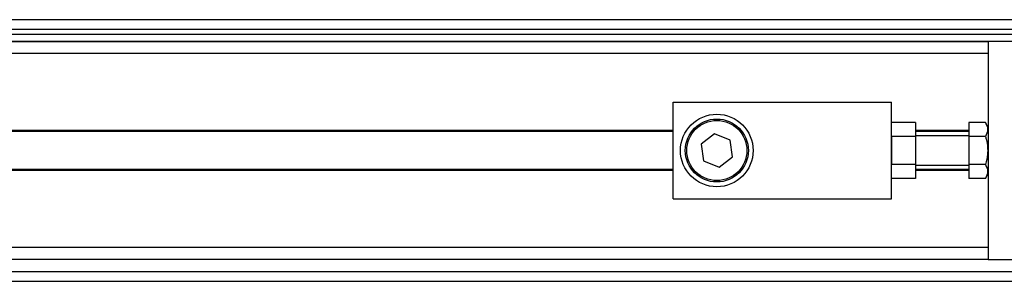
# Model space of a CAD drawing. Header units: millimetres. Extents: x 0 to 528, y 0 to 297.
# Tile 18 of 21: x 440 to 493, y 230 to 244. Entities that reach past the tile are written whole.
import ezdxf

# ---------------------------------------------------------------- set-up
doc = ezdxf.new("R2010")
doc.units = ezdxf.units.MM

msp = doc.modelspace()

# ---------------------------------------------------------------- linework, layer by layer
at = {"color": 7, "linetype": 'Continuous', "lineweight": 25}
for p, q in [((520.7272, 244.0937), (130.4947, 244.0937)), ((513.5729, 243.5734), (137.649, 243.5734)), ((137.9092, 243.3132), (513.3128, 243.3132)), ((178.6234, 242.923), (492.1101, 242.923)), ((492.1101, 242.923), (178.6234, 242.923)), ((492.1101, 242.923), (492.1101, 237.9118)), ((512.7536, 242.923), (492.1101, 242.923)), ((492.1101, 242.2726), (178.6234, 242.2726)), ((475.2001, 234.468), (475.2001, 239.671)), ((475.2001, 239.671), (486.907, 239.671)), ((486.907, 234.468), (486.907, 239.671)), ((488.2078, 238.5715), (486.907, 238.5715)), ((488.2078, 238.5715), (488.2078, 237.8205)), ((491.9591, 238.5715), (491.0695, 238.5715)), ((491.0695, 238.5715), (491.0695, 237.8205)), ((492.1101, 238.3099), (491.9591, 238.5715)), ((475.2001, 238.1491), (195.5335, 238.1491)), ((475.2001, 238.0841), (195.5335, 238.0841)), ((477.4182, 237.9622), (476.7067, 237.4092)), ((478.253, 237.6226), (477.4182, 237.9622)), ((488.2078, 237.8205), (486.907, 237.8205)), ((486.907, 237.8205), (486.907, 236.3185)), ((491.0695, 238.1491), (488.2078, 238.1491)), ((491.0695, 238.0841), (488.2078, 238.0841)), ((491.0695, 237.85), (488.2078, 237.85)), ((488.2078, 237.8205), (488.2078, 236.3185)), ((491.9591, 237.8205), (491.0695, 237.8205)), ((491.0695, 237.8205), (491.0695, 236.3185)), ((492.1101, 237.9118), (492.1101, 237.0695)), ((476.7067, 237.4092), (476.8299, 236.5164)), ((478.3762, 236.7298), (478.253, 237.6226)), ((477.6646, 236.1768), (478.3762, 236.7298)), ((492.1101, 237.0695), (492.1101, 236.2272)), ((476.8299, 236.5164), (477.6646, 236.1768)), ((488.2078, 236.3185), (486.907, 236.3185)), ((488.2078, 236.3185), (488.2078, 235.5675)), ((488.2078, 236.289), (491.0695, 236.289)), ((491.9591, 236.3185), (491.0695, 236.3185)), ((491.0695, 236.3185), (491.0695, 235.5675)), ((492.1101, 236.2272), (492.1101, 231.216)), ((475.2001, 236.0549), (195.5335, 236.0549)), ((475.2001, 235.9899), (195.5335, 235.9899)), ((491.0695, 236.0549), (488.2078, 236.0549)), ((491.0695, 235.9899), (488.2078, 235.9899)), ((491.9591, 235.5675), (492.1101, 235.8291)), ((488.2078, 235.5675), (486.907, 235.5675)), ((491.9591, 235.5675), (491.0695, 235.5675)), ((475.2001, 234.468), (486.907, 234.468)), ((492.1101, 231.8664), (178.6234, 231.8664)), ((492.1101, 231.216), (178.6234, 231.216)), ((492.1101, 231.216), (512.7536, 231.216)), ((137.649, 230.5656), (509.9747, 230.5656)), ((130.4947, 230.0453), (520.7272, 230.0453))]:
    msp.add_line(p, q, dxfattribs=at)
for radius in [1.9512, 1.691, 1.613]:
    msp.add_circle((477.5414, 237.0695), radius, dxfattribs=at)
for points, knots in [([(491.9591, 238.5715), (492.0197, 238.4373), (492.1332, 238.1864), (492.0144, 237.9367), (491.9591, 237.8205)], [0, 0, 0, 0, 0.5347163, 1, 1, 1, 1]), ([(491.9591, 237.8205), (491.9756, 237.7602), (492.0595, 237.4526), (492.1098, 236.935), (492.0039, 236.5017), (491.9591, 236.3185)], [0, 0, 0, 0, 0.1234652, 0.6294359, 1, 1, 1, 1]), ([(491.9591, 236.3185), (492.0197, 236.1843), (492.1332, 235.9334), (492.0144, 235.6837), (491.9591, 235.5675)], [0, 0, 0, 0, 0.5347163, 1, 1, 1, 1])]:
    msp.add_open_spline(points, degree=3, knots=knots, dxfattribs=at)

doc.saveas('drawing.dxf')
